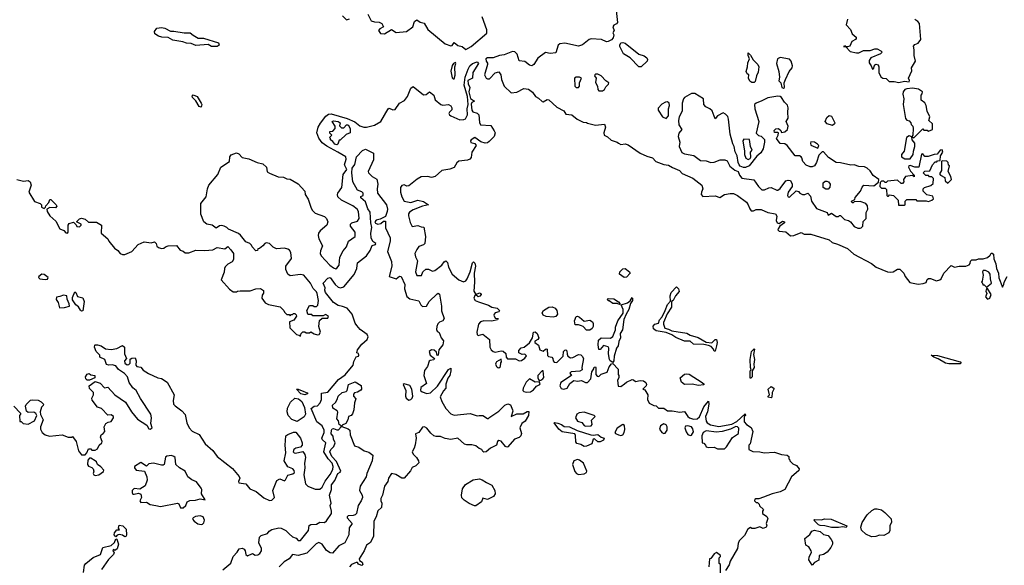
# Model space of a CAD drawing. Extents: x 2293830 to 2387798, y 66850 to 233222.
# Tile 41 of 192: x 2326672 to 2335311, y 150449 to 155239. Entities that reach past the tile are written whole.
import ezdxf

# ---------------------------------------------------------------- set-up
doc = ezdxf.new("R2010")
doc.units = 0

msp = doc.modelspace()

# ---------------------------------------------------------------- linework, layer by layer
at = {"layer": '0CON05XD'}
for points in [[(2331903.4, 155345), (2331915.7, 155215), (2331907.9, 155202.1), (2331885, 155191.4), (2331875.7, 155175), (2331886.7, 155145), (2331877.5, 155125), (2331886.2, 155106.2), (2331880.5, 155079.5), (2331865, 155061.2), (2331835, 155046.2), (2331820, 155045), (2331775.9, 155065.9), (2331685, 155070.8), (2331668.8, 155065), (2331611.2, 155018.8), (2331575, 155006.9), (2331455, 155032.9), (2331411.7, 155028.3), (2331395.8, 155014.2), (2331375, 154947.5), (2331325, 154941.4), (2331285, 154951.2), (2331219.4, 154900.6), (2331183.8, 154845), (2331166.1, 154833.9), (2331145, 154839.2), (2331105, 154872.9), (2331055, 154878.8), (2331035.8, 154935), (2331015, 154957.5), (2330995, 154960), (2330921.7, 154931.7), (2330882.5, 154925), (2330825, 154903.3), (2330777.5, 154905), (2330762.9, 154895), (2330764, 154875), (2330777.5, 154857.5), (2330777, 154847), (2330750, 154755), (2330765, 154726.7), (2330775, 154720), (2330795, 154720), (2330845, 154773.8), (2330875, 154780), (2330894, 154755), (2330900, 154715), (2330923.8, 154655), (2330985, 154597.5), (2331035, 154603.3), (2331096, 154634), (2331135, 154629.2), (2331171.7, 154601.7), (2331197.5, 154565), (2331225, 154550), (2331255, 154520), (2331265, 154517.5), (2331300.7, 154539.3), (2331315, 154536.2), (2331385, 154472.5), (2331445, 154440), (2331465, 154410), (2331515, 154404.2), (2331562.5, 154365), (2331615, 154340), (2331645, 154337.5), (2331655, 154330), (2331725, 154313.8), (2331803.3, 154323.3), (2331813.3, 154295), (2331797.5, 154245), (2331800, 154225), (2331830.5, 154210.5), (2331862.1, 154182.1), (2331913.3, 154165), (2331925, 154154.3)], [(2329503.6, 155273.6), (2329538.3, 155238.3), (2329565, 155247.5)], [(2329726.6, 155286.6), (2329755, 155230), (2329785, 155220), (2329826.4, 155216.4), (2329850, 155205), (2329862.5, 155175), (2329831.2, 155158.8), (2329821.2, 155145), (2329838.3, 155118.3), (2329873.9, 155116.1), (2329935, 155152.5), (2329975, 155127.5), (2330065, 155134), (2330122.7, 155177.3), (2330136.4, 155223.6), (2330155, 155236.7), (2330185, 155218), (2330219.3, 155209.3), (2330252.2, 155152.2), (2330405, 155026.7), (2330455, 155008.8), (2330466.4, 155013.6), (2330485, 155037.5), (2330515, 155012.5), (2330555, 155003.3), (2330585, 154977.5), (2330632.5, 155005), (2330769.3, 155120.8), (2330770.6, 155150.6), (2330728.9, 155265)], [(2328405, 155004), (2328355.9, 155004.1), (2328325, 155020), (2328217, 155013), (2328175, 155030.6), (2328135, 155032.9), (2328104.4, 155044.4), (2328015, 155059.2), (2327975, 155082.9), (2327920, 155085), (2327888.8, 155095), (2327856.2, 155115), (2327853.1, 155135), (2327875, 155165.8), (2327915, 155170.8), (2327945, 155165.6), (2327995, 155137.5), (2328025, 155139.2), (2328115, 155122.5), (2328166.7, 155125), (2328192.7, 155102.7), (2328237.5, 155077.5), (2328285, 155077.5), (2328416.7, 155035), (2328422.5, 155015), (2328405, 155004)], [(2333936.7, 155245), (2333922.5, 155195), (2333963, 155153), (2333977.5, 155115), (2334010, 155085), (2334012.5, 155075), (2334006.1, 155063.9), (2333973.2, 155046.8), (2333955, 155007.5), (2333935, 155000), (2333920, 155000), (2333920, 155005), (2333915, 155010), (2333900, 155005), (2333920, 155000), (2333959.3, 154959.3), (2334015, 154947.5), (2334035, 154947.5), (2334075, 154970), (2334135, 154970), (2334175, 154982.5), (2334195, 154982.5), (2334227, 154967), (2334240, 154955), (2334225, 154940), (2334140, 154905), (2334125, 154880), (2334125, 154860), (2334142.5, 154835), (2334153.3, 154805), (2334165, 154810), (2334168.3, 154831.7), (2334177, 154843), (2334185, 154847.5), (2334203, 154843), (2334210, 154825), (2334208.8, 154775), (2334226.4, 154736.4), (2334245, 154726.7), (2334275, 154722.5), (2334300, 154695), (2334345, 154697.5), (2334385, 154686.2), (2334435, 154700), (2334475, 154693.3)], [(2334475, 154693.3), (2334480, 154705), (2334470, 154725), (2334499.3, 154790.7), (2334496.7, 154815), (2334532.5, 154875), (2334520, 154925), (2334520, 154975), (2334513, 155007), (2334525, 155022.5), (2334556.4, 155033.6), (2334580, 155065), (2334567.5, 155205), (2334553, 155223), (2334525, 155240)], [(2332125, 154824.6), (2332105, 154826.2), (2332027.5, 154905), (2331969.9, 154939.9), (2331938.5, 155005), (2331936.7, 155015), (2331945.5, 155034.5), (2331965, 155040), (2331985, 155034.4), (2332105, 154935.6), (2332151.8, 154921.8), (2332174, 154904), (2332180.7, 154890.7), (2332177.9, 154875), (2332125, 154824.6)], [(2333115, 154686.7), (2333095, 154688), (2333079.7, 154699.7), (2333068, 154725), (2333068.8, 154755), (2333055, 154764.2), (2333045.5, 154785), (2333058.9, 154825), (2333060.7, 154859.3), (2333074.1, 154894.1), (2333063.3, 154925), (2333065, 154946.7), (2333085, 154927.5), (2333107.3, 154887.3), (2333148.9, 154845), (2333157.8, 154825), (2333151.9, 154778.1), (2333136, 154745), (2333125, 154697.5), (2333115, 154686.7)], [(2328360, 153435), (2328315, 153442.5), (2328287.5, 153465), (2328261.7, 153531.7), (2328262, 153625), (2328308, 153685), (2328320, 153755), (2328331.2, 153785), (2328410.7, 153879.3), (2328436.4, 153943.6), (2328513.3, 153995), (2328516.7, 154035), (2328526.1, 154053.9), (2328575, 154070), (2328595, 154060), (2328625, 154028), (2328683.6, 154016.4), (2328755, 153986.2), (2328804.2, 153974.2), (2328836.2, 153945), (2328843.3, 153903.3), (2328863, 153893), (2328938.3, 153858.3), (2328985, 153857.5), (2329015, 153843.3), (2329045, 153838.8), (2329115, 153798.8), (2329174, 153735), (2329176.2, 153705), (2329202.7, 153662.7), (2329228.8, 153585), (2329241.2, 153565), (2329265, 153540), (2329345, 153510), (2329363.6, 153493.6), (2329376.7, 153465), (2329365.8, 153434.2), (2329306.7, 153385), (2329294, 153365), (2329290, 153345), (2329295.9, 153315.9), (2329328, 153255), (2329310.4, 153209.6), (2329307.5, 153185), (2329317.3, 153167.3), (2329393.1, 153085), (2329425, 153059.4), (2329446.8, 153053.2), (2329455, 153056.2), (2329474.4, 153085), (2329482, 153155), (2329509.5, 153210.5), (2329538.8, 153245), (2329556.4, 153293.6), (2329616.2, 153335), (2329616.2, 153375), (2329573.3, 153425), (2329573.3, 153445), (2329585, 153456.7), (2329635, 153471.2), (2329650, 153495), (2329644, 153555), (2329633.8, 153575), (2329596, 153605), (2329495, 153655.6), (2329463.1, 153685), (2329459.2, 153705), (2329463.2, 153716.8), (2329497.1, 153765), (2329510.7, 153879.3), (2329540.9, 153925), (2329520.6, 153965), (2329536.7, 154015), (2329534.2, 154035), (2329462.7, 154077.3), (2329367.7, 154127.7), (2329327.1, 154157.1), (2329297.8, 154197.8), (2329279.1, 154245), (2329290, 154295), (2329309.8, 154330.2), (2329358, 154392), (2329380.6, 154409.4), (2329405, 154412.5), (2329545, 154370.9), (2329613.2, 154343.2), (2329656.4, 154306.4), (2329690, 154295), (2329715.8, 154294.2), (2329785, 154314), (2329840, 154345), (2329905, 154456.7), (2329915, 154463.3), (2329945, 154447.1), (2329965, 154449.4), (2330002.8, 154507.2), (2330049.1, 154530.9), (2330075, 154564), (2330105, 154638.8), (2330125, 154651.2), (2330215, 154579.5), (2330238.2, 154581.8), (2330267.5, 154605), (2330305, 154577.5), (2330317.5, 154535), (2330365.8, 154495.8), (2330385, 154488.8), (2330435, 154493.3), (2330455, 154483.3), (2330463.8, 154465), (2330462.3, 154447.7), (2330442.2, 154427.8), (2330438.5, 154415), (2330442.8, 154402.8), (2330454.7, 154394.7), (2330535, 154359.4), (2330568.6, 154361.4), (2330582, 154368), (2330601.4, 154405), (2330599.4, 154455), (2330606, 154495), (2330600.6, 154565), (2330571.5, 154665), (2330581.4, 154735), (2330605.6, 154804.4), (2330622.5, 154835), (2330645, 154855.6), (2330685, 154870), (2330696.5, 154855), (2330646.9, 154775), (2330646, 154725), (2330603.3, 154705), (2330607.8, 154675), (2330621.1, 154645), (2330612.2, 154605), (2330626.5, 154546.5), (2330663.3, 154525), (2330639.1, 154510.9), (2330631.7, 154498.3), (2330637.7, 154445), (2330648.8, 154428.8), (2330687.2, 154417.2), (2330700.4, 154405), (2330705.6, 154335.6), (2330715, 154316.2), (2330805, 154310), (2330833.9, 154263.9), (2330842.5, 154245), (2330833.9, 154215), (2330791.6, 154168.4), (2330775, 154158), (2330755, 154155.8), (2330716.9, 154166.9), (2330665, 154204), (2330633.5, 154185), (2330627.8, 154175), (2330631.2, 154161.2), (2330665, 154153.3), (2330676.7, 154135), (2330637.5, 154075), (2330631.7, 154028.3), (2330620, 154015), (2330600, 154005), (2330524.1, 153995.9), (2330506.4, 153983.6), (2330485, 153942.5), (2330445, 153927.5), (2330375, 153913.8), (2330317.7, 153862.3), (2330285, 153852.9), (2330251.9, 153861.9), (2330195, 153859.5), (2330160.2, 153839.8), (2330085, 153779.2), (2330068.8, 153778.8), (2330045, 153790.6), (2330025.8, 153784.2), (2330014.2, 153765), (2330014.2, 153725), (2330024.5, 153685), (2330045, 153645.8), (2330105, 153634.4), (2330165, 153653.8), (2330215, 153643.3), (2330260, 153615), (2330205, 153601.2), (2330125, 153570.6), (2330091.7, 153548.3), (2330083.1, 153535), (2330082.5, 153517.5), (2330098.3, 153458.3), (2330115, 153422.5), (2330165, 153433.3), (2330195, 153420), (2330218.3, 153418.3), (2330232.5, 153335), (2330227.5, 153275), (2330215, 153262.5), (2330175, 153246.7), (2330155, 153222.5), (2330140, 153185), (2330146.1, 153156.1), (2330163, 153123), (2330144.2, 153025), (2330155, 152992.5), (2330198, 152992), (2330210, 153025), (2330235, 153049.2), (2330258.3, 153048.3), (2330295, 153030), (2330315, 153037.5), (2330375.4, 153084.6), (2330395, 153113.8), (2330410.7, 153120.7), (2330425, 153107.5), (2330433.3, 153065), (2330467.1, 153005), (2330523.8, 152955), (2330565, 152937.5), (2330585, 152947.1), (2330597.3, 152962.7), (2330623.4, 153026.6), (2330644.3, 153105), (2330655, 153112.5), (2330665, 153102.5), (2330670, 153075), (2330660, 153015), (2330663.5, 152935), (2330657.1, 152855), (2330675, 152826.7), (2330705, 152840.8), (2330716.7, 152835), (2330720, 152825), (2330708.8, 152811.2), (2330695, 152806.2), (2330675, 152823.3), (2330665, 152816.7), (2330657.8, 152795), (2330667.1, 152775), (2330697.7, 152762.3), (2330785, 152731.9), (2330815, 152715.6), (2330862.5, 152705), (2330882.5, 152685), (2330876.1, 152673.9), (2330845, 152666.2), (2330834, 152655), (2330832.5, 152645), (2330845, 152620), (2330870, 152615), (2330865, 152603.8), (2330813.6, 152593.6), (2330745, 152593.8), (2330715, 152586.2), (2330698.8, 152565), (2330684, 152495), (2330686.7, 152475), (2330695, 152466.7), (2330735, 152477.5), (2330795, 152432.5), (2330796.2, 152365), (2330809.5, 152339.5), (2330825, 152326.7), (2330845, 152320), (2330895, 152332.5), (2330915, 152327.5), (2330938.3, 152308.3), (2330940, 152275), (2330953, 152263), (2331021.7, 152261.7), (2331053.6, 152243.6), (2331075, 152246.7), (2331105, 152266), (2331118.3, 152288.3), (2331105, 152301.2), (2331080.7, 152300.7), (2331050, 152315), (2331050, 152335), (2331071.7, 152358.3), (2331097, 152363), (2331145, 152402.5), (2331171.2, 152445), (2331180, 152495), (2331195, 152500), (2331212.5, 152485), (2331227.5, 152445), (2331218.8, 152431.2), (2331192.7, 152417.3), (2331191.2, 152405), (2331222.5, 152382.5), (2331235, 152340), (2331265, 152330), (2331285, 152347.5), (2331295, 152350), (2331300, 152345), (2331301.7, 152291.7), (2331312.5, 152282.5), (2331340, 152275), (2331350, 152265), (2331353, 152243), (2331361.7, 152231.7), (2331385, 152230), (2331440, 152285), (2331443.8, 152325), (2331455, 152337.5), (2331465, 152340), (2331472.5, 152332.5), (2331476.1, 152303.9), (2331480, 152285), (2331505, 152270.8), (2331526.6, 152273.4), (2331575, 152300), (2331595, 152297.5), (2331606.4, 152286.4), (2331617.5, 152265), (2331603.8, 152185), (2331607.5, 152165), (2331586.4, 152153.6), (2331511.7, 152148.3), (2331500, 152135), (2331512.5, 152115), (2331420, 152055), (2331410, 152025), (2331421.7, 152001.7), (2331445.3, 151995.3), (2331475, 152004.1), (2331497.5, 152045), (2331535, 152072), (2331565, 152066.7), (2331600.7, 152070.7), (2331635, 152052.5), (2331655, 152053.3), (2331682.5, 152085), (2331692, 152148), (2331710, 152175), (2331711.7, 152188.3), (2331725, 152190), (2331727.5, 152185), (2331726.7, 152125), (2331739.3, 152109.3), (2331753, 152107), (2331775, 152127.5), (2331826.7, 152145), (2331845, 152192.5), (2331865, 152217.5), (2331875, 152220), (2331921.7, 152171.7), (2331922.5, 152125), (2331930, 152115), (2331930, 152095), (2331917.5, 152075), (2331921.7, 152021.7), (2331945, 152020), (2331979.3, 152040.7), (2331995, 152057.5), (2332045, 152080), (2332058.3, 152078.3), (2332075, 152062.5), (2332115, 152072.5), (2332145, 152067.5), (2332165, 152052.5), (2332172.5, 152035), (2332170, 152025), (2332140, 151995), (2332158.3, 151988.3), (2332182.5, 151945), (2332180, 151905), (2332195, 151872.5), (2332235, 151852.5), (2332255, 151850), (2332278.3, 151828.3), (2332325, 151827.5), (2332355, 151804), (2332395.9, 151805.9), (2332465, 151792.5), (2332505, 151800), (2332533.3, 151755), (2332547.5, 151745), (2332585, 151732), (2332615, 151733.8), (2332637.5, 151752.5), (2332675, 151840), (2332715, 151890), (2332717.5, 151865), (2332706.2, 151795), (2332688.8, 151755), (2332693.8, 151715), (2332705, 151700), (2332732.3, 151682.3), (2332805, 151668.8), (2332921.7, 151688.3), (2332965, 151712.5), (2333038.3, 151778.3), (2333040, 151765), (2333030, 151755), (2333028.3, 151708.3), (2333050, 151685), (2333089.3, 151659.3), (2333103.3, 151625), (2333080, 151515), (2333070, 151505), (2333070, 151465), (2333105, 151447.5), (2333165, 151446.2), (2333205, 151437.5), (2333295, 151442.5), (2333355, 151422.5), (2333407, 151417), (2333420, 151405), (2333420, 151385), (2333430, 151375), (2333430, 151365), (2333455, 151340), (2333486.4, 151326.4), (2333510, 151295), (2333508.3, 151281.7), (2333442.5, 151225), (2333385, 151113.3), (2333345, 151093.3), (2333274.2, 151075.8), (2333197.5, 151047.5), (2333156.4, 151033.6), (2333128.3, 151031.7), (2333121.7, 151028.3), (2333120, 151015), (2333135, 151000), (2333145, 151000), (2333160, 150985), (2333161.7, 150971.7), (2333198.3, 150938.3), (2333190, 150925), (2333190, 150905), (2333226.4, 150876.4), (2333235, 150860), (2333222.5, 150815), (2333226.7, 150795), (2333222.5, 150785), (2333195, 150772.5), (2333165, 150787.5), (2333123, 150773), (2333095, 150772.5), (2333085, 150780), (2333060, 150765), (2333030.7, 150709.3), (2332985, 150662.5), (2332975, 150640), (2332970, 150595), (2332906.7, 150485), (2332896.1, 150453.9), (2332865.8, 150404.2)], [(2330475, 154718.8), (2330485, 154721.2), (2330493, 154753), (2330488.8, 154825), (2330500, 154855), (2330495, 154862.5), (2330477.5, 154855), (2330465, 154837.5), (2330453.4, 154786.6), (2330465, 154727.5), (2330475, 154718.8)], [(2333375, 154637.5), (2333382.5, 154645), (2333380, 154685), (2333390, 154715), (2333423.3, 154785), (2333450, 154815), (2333453, 154833), (2333440, 154875), (2333425, 154892.5), (2333345, 154907.5), (2333322.5, 154895), (2333313.3, 154855), (2333332.5, 154785), (2333337.5, 154735), (2333333, 154703), (2333350, 154685), (2333360, 154645), (2333375, 154637.5)], [(2331785, 154613.3), (2331802.5, 154625), (2331815, 154650), (2331838.3, 154671.7), (2331840, 154685), (2331815, 154702.5), (2331775, 154746.7), (2331745, 154760), (2331725, 154760), (2331717.5, 154755), (2331716.7, 154745), (2331730, 154725), (2331723, 154687), (2331742.5, 154655), (2331743.3, 154625), (2331754, 154614), (2331785, 154613.3)], [(2331575, 154642.5), (2331582.5, 154655), (2331582.5, 154685), (2331600, 154725), (2331585, 154733.3), (2331555, 154733.3), (2331540, 154725), (2331543.3, 154655), (2331555, 154643.3), (2331575, 154642.5)], [(2328265, 154470), (2328247, 154477), (2328216.4, 154526.4), (2328186.7, 154555), (2328183.6, 154566.4), (2328195, 154580), (2328227.5, 154565), (2328265, 154507.5), (2328270, 154495), (2328265, 154470)], [(2334045, 153407.5), (2334055, 153412.5), (2334070, 153425), (2334071.7, 153468.3), (2334100, 153495), (2334100, 153545), (2334112.5, 153575), (2334110, 153605), (2334095, 153626.7), (2334045, 153642.5), (2333995, 153640), (2333985, 153630), (2333975, 153630), (2333970, 153645), (2333998.3, 153661.7), (2334001.7, 153678.3), (2334050, 153735), (2334065, 153770), (2334080, 153785), (2334165, 153780), (2334208.3, 153811.7), (2334210, 153835), (2334160.7, 153870.7), (2334135, 153912.5), (2334107.5, 153935), (2334085, 153946.2), (2334035, 153951.2), (2333995, 153965.7), (2333965, 153962), (2333875, 153983.8), (2333835, 153984), (2333768.3, 154028.3), (2333725, 154080), (2333711.7, 154078.3), (2333685, 154050), (2333663.3, 153985), (2333645, 153956.7), (2333625, 153946.7), (2333606.4, 153946.4), (2333571.7, 153961.7), (2333543.9, 153993.9), (2333535.9, 154025.9), (2333527.5, 154035), (2333515, 154043.3), (2333475, 154042.5), (2333405.8, 154135.8), (2333385, 154148.5), (2333345, 154152.5), (2333312.5, 154195), (2333327.5, 154225), (2333330, 154245), (2333325, 154250), (2333295, 154250), (2333293, 154267), (2333305, 154280), (2333330, 154285), (2333350, 154265), (2333355, 154250), (2333385, 154253.8), (2333410, 154275), (2333416, 154305), (2333397.5, 154345), (2333413.8, 154375), (2333411.7, 154428.3), (2333414.2, 154465), (2333407.9, 154487.9), (2333382.5, 154515), (2333357.5, 154555), (2333344.1, 154564.1), (2333325, 154567.1), (2333235, 154554), (2333184.2, 154525.8), (2333133, 154507), (2333120, 154495), (2333122, 154455), (2333156.2, 154345), (2333133, 154243), (2333153, 154223), (2333177, 154217), (2333193, 154203), (2333207, 154187), (2333206.7, 154165), (2333196, 154105), (2333175, 154068.8), (2333140.3, 154039.7), (2333073.9, 153956.1), (2333039.3, 153940.7), (2333021.7, 153941.7), (2332994.1, 153954.1), (2332983.3, 153965), (2332976.7, 153985), (2332966.4, 154043.6), (2332949.5, 154079.5), (2332941.2, 154125), (2332928.6, 154148.6), (2332904.4, 154234.4), (2332892.2, 154365), (2332885, 154388.8), (2332865, 154410), (2332845, 154420), (2332793.9, 154396.1), (2332775, 154370), (2332747.9, 154437.9), (2332726.7, 154456.7), (2332691.2, 154475), (2332674, 154495), (2332672.5, 154545), (2332595, 154592.5), (2332565, 154592.5), (2332505, 154557.1), (2332495.7, 154545), (2332485.5, 154505), (2332484.2, 154435), (2332456.9, 154385), (2332451.4, 154355), (2332456.2, 154315), (2332482.5, 154275), (2332456.4, 154243.6), (2332450, 154215), (2332464.2, 154165), (2332459.2, 154125), (2332483, 154073), (2332505, 154060), (2332585.6, 154045.6), (2332645, 154003.3), (2332695, 153999.2), (2332735, 153986), (2332765, 153988), (2332818.3, 154008.3), (2332857.7, 154007.7), (2332880.7, 154000.7), (2332902.7, 153952.7), (2332947.9, 153917.9), (2332975.9, 153905.9), (2332988, 153875), (2333008.3, 153848.3), (2333112.7, 153832.7), (2333155, 153773.3), (2333185, 153744.4), (2333205.8, 153744.2), (2333245, 153763.8), (2333265, 153766.7), (2333315, 153742.5), (2333325, 153742.9), (2333345, 153757.5), (2333395, 153823.8), (2333415, 153830), (2333435, 153827.5), (2333451.2, 153795), (2333451.2, 153775), (2333416, 153726), (2333408.8, 153695), (2333413.6, 153683.6), (2333425, 153681.2), (2333485, 153736.7), (2333505, 153730), (2333517.5, 153715), (2333540, 153705), (2333560, 153705), (2333587, 153717), (2333610.7, 153690.7), (2333620, 153645), (2333662.5, 153582.5), (2333756.2, 153546.2), (2333765, 153523.3), (2333795, 153540), (2333835, 153510), (2333855, 153510), (2333865, 153520), (2333875, 153520), (2333910, 153485), (2333945, 153476.7), (2333962.5, 153465), (2333995, 153423.8), (2334025, 153410), (2334045, 153407.5)], [(2334485, 154017.5), (2334512, 154055), (2334513.8, 154085), (2334526.4, 154126.4), (2334526.4, 154156.4), (2334502.5, 154185), (2334500, 154210), (2334518.3, 154201.7), (2334595, 154280), (2334605, 154270), (2334635, 154270), (2334645, 154260), (2334680, 154275), (2334680, 154325), (2334650, 154355), (2334657.5, 154385), (2334633.3, 154435), (2334626.4, 154486.4), (2334615, 154510), (2334583, 154533), (2334582.5, 154575), (2334591.7, 154588.3), (2334592.5, 154605), (2334558.5, 154628.5), (2334505, 154638.5), (2334455, 154633.1), (2334437.1, 154625), (2334423.1, 154606.9), (2334420, 154585), (2334430.8, 154545), (2334424.2, 154495), (2334443, 154373), (2334455, 154357.5), (2334475, 154350), (2334490, 154335), (2334495, 154320), (2334510, 154305), (2334512.5, 154285), (2334510, 154225), (2334500, 154210), (2334475, 154220), (2334454.1, 154205.9), (2334432.5, 154085), (2334410, 154055), (2334410, 154035), (2334438.3, 154018.3), (2334485, 154017.5)], [(2332345, 154371.2), (2332364, 154395), (2332363.8, 154455), (2332374, 154485), (2332369.2, 154505), (2332355, 154518), (2332337.5, 154515), (2332305, 154496.2), (2332273, 154463), (2332273.3, 154445), (2332313.3, 154385), (2332345, 154371.2)], [(2333805, 154310), (2333756.7, 154325), (2333739.2, 154345), (2333755, 154381.2), (2333775, 154397.5), (2333795, 154392.5), (2333822.9, 154335), (2333821.4, 154325), (2333805, 154310)], [(2329455, 154140), (2329437.5, 154145), (2329420, 154170), (2329400, 154185), (2329400, 154195), (2329390, 154205), (2329410, 154225), (2329391.7, 154241.7), (2329391.7, 154258.3), (2329418.3, 154261.7), (2329440, 154285), (2329440, 154305), (2329412.5, 154345), (2329425, 154350), (2329467.5, 154345), (2329482.5, 154335), (2329478.3, 154308.3), (2329495, 154290), (2329515, 154290), (2329540, 154315), (2329554.2, 154315.8), (2329572.5, 154285), (2329570, 154245), (2329537.7, 154232.3), (2329485, 154180), (2329475, 154180), (2329462.5, 154145), (2329455, 154140)], [(2331925, 154154.3), (2331945, 154143.8), (2331985, 154148.6), (2332011.7, 154141.7), (2332117.3, 154067.3), (2332175, 154040), (2332225, 154026.7), (2332253.8, 153993.8), (2332325, 153967.5), (2332365, 153963.3), (2332400.3, 153940.3), (2332460, 153915), (2332485, 153887.5), (2332578.3, 153848.3), (2332656.2, 153785), (2332666.7, 153755), (2332653.8, 153725), (2332652.5, 153705), (2332665, 153686.7), (2332775, 153691.2), (2332815, 153677.5), (2332856.1, 153703.9), (2332906.1, 153713.9), (2332935, 153712.5), (2332971.2, 153695), (2333047.7, 153637.7), (2333063.9, 153613.9), (2333077.3, 153577.3), (2333091.4, 153561.4), (2333109.7, 153560.3), (2333135, 153574), (2333176.4, 153573.6), (2333237.6, 153547.6), (2333302.5, 153535), (2333314.3, 153514.3), (2333310, 153475), (2333317, 153457), (2333335, 153451.2), (2333365, 153471.2), (2333383.3, 153465), (2333383.8, 153455), (2333342.7, 153427.3), (2333325.7, 153404.3), (2333324.4, 153395), (2333335, 153381.5), (2333395, 153375.4), (2333435, 153342.2), (2333465, 153343.6), (2333529.7, 153369.7), (2333555, 153357.1), (2333615, 153357.5), (2333775.5, 153305.5), (2333801.9, 153281.9), (2333848.3, 153268.3), (2333935, 153230), (2333991.2, 153181.2), (2334145, 153100), (2334187.5, 153065), (2334285, 153026.7), (2334315, 153023.3), (2334335, 153026.7), (2334375, 153047.5), (2334395, 153047.5), (2334430, 153015), (2334440, 152985), (2334481.7, 152931.7), (2334555, 152915.8), (2334598.3, 152921.7), (2334627, 152933), (2334633, 152957), (2334645, 152967.5), (2334665, 152966.7), (2334715, 152946.7), (2334746.1, 152953.9), (2334757.5, 152965), (2334780, 153015), (2334845, 153080), (2334875, 153067.5), (2334913.8, 153076.2), (2334973.8, 153076.2), (2335003, 153087), (2335011.7, 153098.3), (2335015, 153120), (2335025, 153130), (2335065, 153130), (2335085, 153140), (2335125, 153140), (2335165, 153150), (2335188.3, 153171.7), (2335195, 153190), (2335205, 153190), (2335215, 153180), (2335218.3, 153138.3), (2335237.5, 153095), (2335242.5, 153055), (2335260, 153015), (2335263.9, 152973.9), (2335295, 152890), (2335307, 152913), (2335310, 152935), (2335337, 152983)], [(2333065, 154011.4), (2333080.6, 154019.4), (2333087.8, 154032.2), (2333084, 154075), (2333100, 154095), (2333082.9, 154125), (2333075, 154187.5), (2333025, 154190.6), (2333016.7, 154175), (2333032.2, 154085), (2333031.5, 154055), (2333043.1, 154023.1), (2333065, 154011.4)], [(2333675, 154110), (2333682.5, 154135), (2333672.5, 154145), (2333645, 154163.3), (2333614.1, 154165.9), (2333610, 154155), (2333615, 154137.5), (2333675, 154110)], [(2326620, 151845), (2326680, 151785), (2326680, 151775), (2326670, 151765), (2326671.7, 151711.7), (2326685, 151710), (2326703, 151693), (2326745, 151687.5), (2326801.7, 151718.3), (2326822.5, 151765), (2326813, 151783), (2326795, 151792.5), (2326745, 151790), (2326731.7, 151801.7), (2326722.5, 151845), (2326728.3, 151861.7), (2326765, 151897.5), (2326785, 151902.5), (2326835, 151897.5), (2326860, 151885), (2326880, 151865), (2326878.3, 151851.7), (2326863, 151837), (2326852.5, 151795), (2326853, 151773), (2326877.5, 151725), (2326853.3, 151665), (2326853.3, 151645), (2326867.5, 151615), (2326894.1, 151594.1), (2326933.9, 151583.9), (2327045, 151593.3), (2327097, 151573), (2327125, 151572.5), (2327135, 151580), (2327166.7, 151536.7), (2327187.5, 151455), (2327215, 151420), (2327245, 151420), (2327260, 151435), (2327275, 151470), (2327295, 151470), (2327305, 151460), (2327335, 151460), (2327355, 151470), (2327367.5, 151505), (2327391.2, 151525), (2327393.8, 151535), (2327380, 151575), (2327386.2, 151593.8), (2327405, 151606.2), (2327418, 151625), (2327412.5, 151665), (2327427.5, 151695), (2327446.7, 151706.7), (2327475, 151711.9), (2327495.7, 151745), (2327494.3, 151755), (2327475, 151771.1), (2327445, 151767.5), (2327390, 151825), (2327355, 151836.7), (2327308.3, 151898.3), (2327305.8, 151915), (2327318.5, 151945), (2327319.7, 151965), (2327285, 152002.5), (2327282, 152025), (2327335, 152061.2), (2327377.3, 152047.3), (2327415, 152007.5), (2327445, 152013.3), (2327505, 151945.6), (2327600.9, 151880.9), (2327652.5, 151795), (2327705, 151731.2), (2327788, 151678), (2327805, 151647.5), (2327816.1, 151643.9), (2327833.3, 151655), (2327823.3, 151695), (2327828.8, 151745), (2327822.5, 151775), (2327732.4, 151912.4), (2327693.6, 151983.6), (2327665, 152007.5), (2327632.5, 152055), (2327617.5, 152105), (2327591.7, 152131.7), (2327538.8, 152168.8), (2327515, 152200), (2327481.7, 152208.3), (2327455, 152206), (2327432.5, 152212.5), (2327419.4, 152255), (2327376.2, 152275), (2327374, 152295), (2327344, 152325), (2327329.2, 152365), (2327329.5, 152380.5), (2327335, 152385.8), (2327355.6, 152384.4), (2327385.2, 152375.2), (2327425, 152350), (2327475, 152342.5), (2327525, 152353.3), (2327575, 152380), (2327592.5, 152365), (2327591.2, 152305), (2327610, 152265), (2327590, 152245), (2327595, 152222.5), (2327615, 152210), (2327628.3, 152211.7), (2327640, 152225), (2327641.7, 152258.3), (2327655, 152267.5), (2327685, 152270), (2327692.5, 152245), (2327690, 152205), (2327700, 152195), (2327735, 152187.5), (2327755, 152162.5), (2327802.3, 152132.3), (2327884.2, 152094.2), (2327915, 152087.5), (2327966.3, 152056.3), (2328027.1, 151945), (2328018, 151895), (2328022.5, 151865), (2328035, 151848.8), (2328095.5, 151805.5), (2328122.1, 151772.1), (2328138.7, 151698.7), (2328159.2, 151655), (2328185.9, 151625.9), (2328246.4, 151596.4), (2328300, 151515), (2328367.6, 151457.6), (2328382, 151435), (2328405, 151404), (2328539.8, 151299.8), (2328598.6, 151228.6), (2328603.3, 151215), (2328590.6, 151185), (2328593.8, 151173.8), (2328655, 151164), (2328689.7, 151119.7), (2328747.3, 151097.3), (2328815, 151042.5), (2328865, 151017.5), (2328885, 151020), (2328906.4, 151043.6), (2328892.5, 151105), (2328926.7, 151193.3), (2328955, 151208.1), (2328995, 151191.8), (2329005, 151200), (2329025, 151240.8), (2329069.2, 151250.8), (2329082.2, 151265), (2329080.4, 151280.4), (2329067.8, 151295), (2329023.2, 151313.3), (2328992.5, 151365), (2329006, 151435), (2329002, 151505), (2329007.5, 151585), (2329023, 151597), (2329075, 151617.5), (2329095, 151617.5), (2329135.8, 151565), (2329150, 151525), (2329148.8, 151505), (2329135, 151486.7), (2329095, 151478), (2329078, 151465), (2329072.5, 151445), (2329081.2, 151435), (2329092.8, 151432.8), (2329155, 151447.5), (2329175, 151422.5), (2329179.2, 151395), (2329169.2, 151345), (2329173.8, 151305), (2329164.2, 151244.2), (2329180, 151165), (2329200, 151145), (2329265, 151118.1), (2329305, 151118.1), (2329324.4, 151135), (2329351.6, 151188.4), (2329395, 151247.5), (2329418.8, 151291.2), (2329422, 151315), (2329412.9, 151345), (2329377, 151385), (2329340.3, 151445), (2329357.1, 151525), (2329329.2, 151549.2), (2329322.5, 151565), (2329344.4, 151615), (2329344.5, 151635), (2329325, 151672.9), (2329279.1, 151709.1), (2329230, 151825), (2329255, 151846.2), (2329285, 151850), (2329309.2, 151875), (2329319.1, 151905), (2329320, 151960), (2329375, 151967.8), (2329470.4, 152079.6), (2329528.7, 152121.3), (2329597.7, 152205), (2329605, 152237.5), (2329625, 152278.8), (2329645, 152284.5), (2329648.7, 152295), (2329645, 152309.4), (2329628.8, 152315), (2329635, 152340), (2329675, 152391.1), (2329719.4, 152430.6), (2329730, 152455), (2329721.2, 152475), (2329660.3, 152520.3), (2329630, 152555), (2329616.7, 152575), (2329588.8, 152655), (2329544, 152705), (2329505, 152722.3), (2329465, 152729.4), (2329425.2, 152755.2), (2329355, 152843.5), (2329349.7, 152865), (2329352.8, 152885), (2329334.7, 152925), (2329375, 152971.2), (2329395, 152976), (2329439.5, 152915), (2329465, 152890.6), (2329486.4, 152883.6), (2329515, 152894.3), (2329606.6, 153003.4), (2329630, 153055), (2329637.1, 153105), (2329714.4, 153165), (2329747.2, 153212.8), (2329764, 153256), (2329793.3, 153265), (2329795.6, 153275), (2329770.4, 153290.4), (2329757.1, 153325), (2329752.9, 153365), (2329762.9, 153415), (2329752.9, 153455), (2329748.3, 153548.3), (2329725, 153577.5), (2329705, 153640), (2329664, 153675), (2329665, 153687.5), (2329686.7, 153695), (2329685, 153716.7), (2329675, 153729.2), (2329635, 153743.8), (2329595, 153816.7), (2329587.1, 153895), (2329590, 153935), (2329611.5, 153968.5), (2329627.5, 154035), (2329679.7, 154090.3), (2329705, 154101.2), (2329776.1, 154066.1), (2329775, 154010), (2329730, 153905), (2329733.6, 153893.6), (2329765, 153862.5), (2329805, 153840), (2329813.8, 153795), (2329807, 153753), (2329811.9, 153715), (2329890, 153615), (2329900, 153575), (2329895.6, 153555), (2329880, 153510), (2329833.2, 153486.8), (2329799.8, 153480.2), (2329788.6, 153465), (2329793.4, 153453.4), (2329815, 153443.5), (2329840.2, 153449.8), (2329865, 153470), (2329880, 153470), (2329882, 153412), (2329922.7, 153325), (2329922.5, 153295), (2329899.6, 153205), (2329932.7, 153115), (2329938, 153075), (2329913.3, 152985), (2329975, 152962.5), (2330003.3, 152986.7), (2330020, 152985), (2330051.4, 152915), (2330049.4, 152875), (2330069.6, 152809.6), (2330095, 152789.2), (2330175, 152770), (2330190, 152735), (2330205, 152720), (2330240, 152725), (2330263.6, 152766.4), (2330335, 152832.5), (2330345, 152837.5), (2330355, 152830), (2330373.8, 152725), (2330372.3, 152682.3), (2330397.5, 152615), (2330383.3, 152595), (2330355, 152583.1), (2330341.6, 152568.4), (2330330.8, 152545), (2330330, 152520), (2330335.6, 152505.6), (2330353.3, 152493.3), (2330370, 152445), (2330391.7, 152418.3), (2330385.9, 152384.1), (2330348.3, 152341.7), (2330345, 152292.5), (2330335, 152290), (2330328.8, 152318.8), (2330307.3, 152337.3), (2330285, 152340.6), (2330263.3, 152325), (2330273.2, 152293.2), (2330312.5, 152265), (2330305, 152253.3), (2330273, 152247), (2330265, 152240), (2330250, 152195), (2330222.3, 152157.7), (2330218, 152115), (2330242.5, 152045), (2330191.4, 152008.6), (2330188, 151985), (2330202.6, 151972.6), (2330245, 151957.3), (2330275.9, 151964.1), (2330338.6, 152021.4), (2330435, 152167.5), (2330455, 152180), (2330456, 152155), (2330445.4, 152115), (2330429.1, 152090.9), (2330411.4, 152038.6), (2330412, 152005), (2330389.8, 151980.2), (2330361.2, 151928.8), (2330375.9, 151885.9), (2330411.2, 151825), (2330455, 151777.7), (2330485, 151767.5), (2330625, 151781.2), (2330685, 151761.9), (2330702.7, 151762.7)], [(2334435, 153610), (2334440, 153615), (2334440, 153645), (2334455, 153660), (2334535, 153660), (2334545, 153650), (2334625, 153650), (2334645, 153642.5), (2334676.7, 153653.3), (2334690, 153665), (2334685, 153690), (2334631.7, 153701.7), (2334600, 153735), (2334600, 153755), (2334610, 153765), (2334667, 153783), (2334688.3, 153801.7), (2334690, 153845), (2334675, 153860), (2334655, 153860), (2334645, 153870), (2334621.7, 153871.7), (2334600, 153895), (2334615, 153910), (2334658.3, 153911.7), (2334680, 153965), (2334705, 153990), (2334718.3, 153991.7), (2334725, 154000), (2334748.3, 154001.7), (2334750, 154045), (2334772.5, 154075), (2334765, 154097.5), (2334747, 154093), (2334721.7, 154058.3), (2334695, 154056.7), (2334643, 154037), (2334615, 154037.5), (2334595, 154060), (2334585, 154057.5), (2334560, 153945), (2334525, 153943.3), (2334485, 153958), (2334473.8, 153955), (2334472, 153945), (2334489.3, 153909.3), (2334520, 153875), (2334520, 153860), (2334505, 153870), (2334445, 153862.5), (2334427.5, 153835), (2334430, 153815), (2334418.3, 153801.7), (2334405, 153800), (2334375, 153830), (2334285, 153820), (2334275, 153810), (2334265, 153810), (2334255, 153820), (2334235, 153820), (2334221.7, 153808.3), (2334220, 153775), (2334235, 153760), (2334265, 153760), (2334278.3, 153748.3), (2334280, 153695), (2334285, 153690), (2334295, 153690), (2334305, 153700), (2334340, 153695), (2334380, 153655), (2334381.7, 153611.7), (2334435, 153610)], [(2334815, 153802.5), (2334847, 153837), (2334841.7, 153861.7), (2334820, 153905), (2334830, 153955), (2334821.7, 153961.7), (2334820, 153985), (2334808.3, 153998.3), (2334765, 154000), (2334760, 153995), (2334760, 153915), (2334742.5, 153885), (2334750, 153875), (2334790, 153855), (2334793, 153823), (2334815, 153802.5)], [(2326646.4, 153836.4), (2326705, 153822.5), (2326745, 153825.8), (2326762.5, 153815), (2326772.5, 153785), (2326752.5, 153725), (2326802.9, 153642.9), (2326852.5, 153625), (2326862.5, 153615), (2326863.9, 153593.9), (2326885, 153582.5), (2326898.3, 153591.7), (2326900, 153605), (2326927, 153633), (2326935, 153660), (2326945, 153660), (2326992.5, 153615), (2326997, 153603), (2326985, 153587.5), (2326935, 153590), (2326910, 153575), (2326913.3, 153555), (2326936.4, 153516.4), (2326988.8, 153468.8), (2327025, 153402.9), (2327057.5, 153387.5), (2327075, 153366.7), (2327090, 153365), (2327096.7, 153375), (2327097.5, 153435), (2327105, 153450), (2327145, 153460), (2327168.3, 153438.3), (2327173.6, 153423.6), (2327195, 153420), (2327210, 153435), (2327210, 153445), (2327170, 153465), (2327195, 153490), (2327215, 153497.5), (2327245, 153487.5), (2327275, 153460), (2327335, 153460), (2327345, 153460), (2327390, 153435), (2327387.5, 153365), (2327446.4, 153316.4), (2327452.5, 153295), (2327503.6, 153233.6), (2327533, 153213), (2327552.5, 153185), (2327575, 153176.7), (2327595, 153176.7), (2327655, 153202.5), (2327712.5, 153265), (2327765, 153290), (2327825, 153280), (2327855, 153290), (2327870, 153275), (2327875, 153250), (2327888.3, 153238.3), (2327915, 153230), (2327935, 153232.5), (2327950, 153245), (2327975, 153253.3), (2328047, 153257), (2328080, 153215), (2328106.7, 153206.7), (2328125, 153192.5), (2328155, 153192.5), (2328217, 153217), (2328295, 153212.5), (2328365, 153217.5), (2328405, 153240), (2328471.7, 153228.3), (2328497, 153247), (2328525, 153220), (2328547.5, 153185), (2328546.7, 153135), (2328535, 153112.5), (2328497, 153093), (2328475, 153070), (2328467.5, 153055), (2328467, 153023), (2328440, 152955), (2328513.6, 152873.6), (2328545, 152850), (2328575, 152850), (2328583, 152857), (2328605, 152860), (2328695, 152860), (2328745, 152877.5), (2328785, 152880), (2328811.7, 152861.7), (2328811.7, 152838.3), (2328798.3, 152821.7), (2328797.5, 152795), (2328825, 152752.5), (2328855, 152737.5), (2328957, 152717), (2328990, 152685), (2328995, 152670), (2329015, 152650), (2329035, 152650), (2329045, 152640), (2329055, 152650), (2329065, 152650), (2329075, 152660), (2329085, 152660), (2329098.3, 152648.3), (2329100, 152635), (2329078.3, 152601.7), (2329040, 152585), (2329042.5, 152535), (2329100, 152475), (2329125, 152470), (2329135, 152460), (2329140, 152485), (2329155, 152500), (2329175, 152500), (2329185, 152490), (2329215, 152490), (2329225, 152497.5), (2329255, 152480), (2329285, 152472.5), (2329300, 152475), (2329312.5, 152495), (2329297.5, 152545), (2329302.5, 152597.5), (2329325, 152620), (2329375, 152620), (2329380, 152635), (2329355, 152650), (2329335, 152640), (2329245, 152640), (2329235, 152650), (2329205, 152650), (2329200, 152655), (2329192.5, 152685), (2329215, 152730), (2329245, 152730), (2329255, 152720), (2329275, 152720), (2329287, 152733), (2329292.5, 152775), (2329282, 152835), (2329275, 152851.2), (2329248, 152878), (2329222, 152925), (2329165.8, 152995.8), (2329135, 153001.2), (2329045, 152990), (2329023.9, 153003.9), (2329007.5, 153045), (2329007.5, 153075), (2329056.1, 153143.9), (2329050, 153195), (2329040, 153215), (2329025.8, 153225.8), (2328995, 153233.3), (2328925, 153227.5), (2328895, 153242.5), (2328865, 153273.3), (2328835, 153278.8), (2328822.5, 153275), (2328806.4, 153253.6), (2328775, 153230), (2328761.7, 153228.3), (2328758.3, 153211.7), (2328745, 153210), (2328710, 153245), (2328705, 153260), (2328690, 153275), (2328655, 153287.5), (2328607.7, 153347.7), (2328590.7, 153360.7), (2328505, 153400), (2328490, 153415), (2328465, 153426.7), (2328445, 153432.5), (2328425, 153430), (2328395, 153410), (2328360, 153435)], [(2333765, 153752.5), (2333745, 153752.5), (2333722.5, 153765), (2333723, 153807), (2333738.3, 153821.7), (2333755, 153822.5), (2333770, 153815), (2333782.5, 153795), (2333781.7, 153768.3), (2333765, 153752.5)], [(2331975, 152976.2), (2331933.3, 153005), (2331936.7, 153025), (2331965, 153052.5), (2331985, 153053.3), (2332022.5, 153025), (2332027.5, 153015), (2331995, 152980), (2331975, 152976.2)], [(2335155, 152890), (2335200, 152925), (2335188.8, 152965), (2335186.1, 153006.1), (2335175, 153022.5), (2335145, 153037.5), (2335125, 153037.5), (2335120, 153025), (2335126.7, 152995), (2335117, 152943), (2335110, 152935), (2335120, 152925), (2335121.7, 152911.7), (2335135, 152910), (2335155, 152890)], [(2326895, 152956.7), (2326915, 152960), (2326920, 152975), (2326885, 153002.5), (2326865, 153006), (2326839.2, 152985), (2326837.5, 152975), (2326847.5, 152965), (2326895, 152956.7)], [(2327215, 152681.2), (2327205, 152688.8), (2327187.8, 152717.8), (2327165, 152735.8), (2327135, 152780), (2327135, 152798.8), (2327155, 152850), (2327165, 152842.5), (2327179.1, 152809.1), (2327225, 152797.5), (2327236.2, 152765), (2327225, 152682.5), (2327215, 152681.2)], [(2332775, 152330), (2332765, 152330), (2332760, 152345), (2332738.8, 152368.8), (2332715, 152377.5), (2332675, 152386.7), (2332585, 152391.2), (2332555, 152415.7), (2332505, 152418), (2332428.3, 152448.3), (2332393.6, 152473.6), (2332345, 152493.8), (2332256.4, 152506.4), (2332233.3, 152525), (2332230.7, 152549.3), (2332243.9, 152566.1), (2332276.1, 152573.9), (2332286.7, 152605), (2332308.3, 152631.7), (2332336.7, 152685), (2332355, 152737.5), (2332381.7, 152768.3), (2332380, 152815), (2332386.7, 152845), (2332435, 152892.5), (2332452.5, 152875), (2332457, 152853), (2332426.7, 152815), (2332405, 152772.5), (2332390, 152765), (2332390, 152715), (2332353.9, 152656.1), (2332320.7, 152579.3), (2332320, 152565), (2332332, 152532), (2332365, 152523.3), (2332395, 152506.7), (2332525, 152485.7), (2332555, 152470), (2332625, 152449.2), (2332695, 152406.7), (2332745, 152402.5), (2332775, 152430), (2332785, 152430), (2332792.5, 152405), (2332786.7, 152375), (2332775, 152330)], [(2335165, 152786.7), (2335185, 152793.8), (2335195.8, 152825.8), (2335165, 152880), (2335155, 152880), (2335150, 152855), (2335157.5, 152835), (2335147.5, 152805), (2335165, 152786.7)], [(2327020.7, 152710.7), (2327065, 152713.3), (2327107.5, 152725), (2327105.6, 152744.4), (2327087.7, 152785), (2327085, 152813.3), (2327055, 152821.2), (2327025, 152807.5), (2326995, 152802.5), (2326992.9, 152782.9), (2327008.8, 152755), (2327020.7, 152710.7)], [(2331875, 152230), (2331852.5, 152245), (2331847.5, 152255), (2331837.5, 152305), (2331842.5, 152355), (2331836.4, 152366.4), (2331795, 152380), (2331765, 152342.5), (2331753, 152343), (2331746.2, 152385), (2331750, 152425), (2331775, 152446.7), (2331855, 152442.5), (2331875, 152456.7), (2331900, 152515), (2331900.7, 152539.3), (2331920, 152595), (2331967, 152663), (2331966.7, 152695), (2331950, 152735), (2332006.2, 152753.8), (2332028.3, 152771.7), (2332045, 152800), (2332050, 152795), (2332047.5, 152775), (2332031.2, 152748.8), (2332016.7, 152695), (2331992.5, 152655), (2331973.6, 152606.4), (2331961.2, 152515), (2331941.2, 152485), (2331942.5, 152445), (2331928.8, 152415), (2331923.3, 152375), (2331908.8, 152355), (2331887.5, 152285), (2331886.4, 152243.6), (2331875, 152230)], [(2331935, 152740), (2331915, 152747.5), (2331875, 152747.5), (2331845, 152770), (2331835, 152770), (2331830, 152785), (2331835, 152790), (2331885, 152787.5), (2331925, 152762.5), (2331940, 152745), (2331935, 152740)], [(2331353.4, 152626.6), (2331291.8, 152631.8), (2331264.5, 152644.5), (2331257.1, 152665), (2331268.2, 152685), (2331314, 152716), (2331345, 152717.5), (2331371.5, 152705), (2331386, 152685), (2331390, 152655), (2331375, 152634), (2331353.4, 152626.6)], [(2331675, 152512.5), (2331645, 152512.5), (2331615.8, 152545.8), (2331602.3, 152552.3), (2331575, 152560), (2331545, 152560), (2331540, 152595), (2331555, 152632.5), (2331565, 152637.5), (2331585, 152627.5), (2331625, 152593.3), (2331675, 152600), (2331696.4, 152586.4), (2331703, 152573), (2331703.3, 152545), (2331695, 152527.5), (2331675, 152512.5)], [(2333085, 152090), (2333080, 152095), (2333082.5, 152155), (2333090, 152165), (2333083.3, 152185), (2333080, 152255), (2333093.3, 152325), (2333115, 152350), (2333120, 152345), (2333111.2, 152298.8), (2333118.8, 152255), (2333112.5, 152215), (2333117.5, 152185), (2333100, 152155), (2333097.5, 152105), (2333085, 152090)], [(2330875, 152183.3), (2330889.2, 152195), (2330893, 152227), (2330900, 152235), (2330895, 152260), (2330855, 152236.7), (2330849.2, 152225), (2330847.1, 152215), (2330855.6, 152195), (2330864.5, 152184.5), (2330875, 152183.3)], [(2334925, 152217.5), (2334825, 152218), (2334795, 152224.2), (2334730.7, 152260.7), (2334692.5, 152275), (2334670, 152295), (2334725, 152291.2), (2334925, 152236.2), (2334932.5, 152225), (2334925, 152217.5)], [(2331235, 152071.2), (2331245, 152074.3), (2331263.1, 152085), (2331271.4, 152098.6), (2331265, 152156.7), (2331255, 152156.7), (2331218.2, 152115), (2331217.9, 152095), (2331225, 152080), (2331235, 152071.2)], [(2327265, 152073.5), (2327250.8, 152085), (2327250, 152105), (2327265, 152127.5), (2327281.7, 152131.7), (2327295, 152122.5), (2327330, 152115), (2327330, 152095), (2327285, 152074.5), (2327265, 152073.5)], [(2328455, 150408.6), (2328525, 150468), (2328544.2, 150525), (2328580, 150565), (2328596.4, 150593.6), (2328625, 150600), (2328641.7, 150591.7), (2328651.2, 150575), (2328656, 150545), (2328671.4, 150531.4), (2328715, 150553.8), (2328738.8, 150538.8), (2328760.4, 150539.6), (2328778.4, 150551.6), (2328792, 150575), (2328792.3, 150595), (2328769.4, 150645), (2328776.7, 150695), (2328789.3, 150710.7), (2328845, 150728), (2328861.9, 150748.1), (2328885, 150762.1), (2328945, 150776.7), (2328965, 150774.2), (2329007.5, 150755), (2329035, 150725.8), (2329065, 150700), (2329097.3, 150687.3), (2329115, 150666.7), (2329135, 150666.2), (2329207, 150753), (2329212.3, 150797.7), (2329225, 150805.8), (2329275, 150810.6), (2329305, 150826.9), (2329345.7, 150824.3), (2329365, 150838), (2329406.6, 150903.4), (2329408.6, 150925), (2329395.9, 150974.1), (2329403.3, 150995), (2329390.5, 151065), (2329406.2, 151115), (2329407.9, 151155), (2329436.9, 151193.1), (2329463.3, 151255), (2329484.4, 151265.6), (2329489.2, 151275), (2329450.1, 151360.1), (2329409.6, 151405), (2329394.1, 151445), (2329401.1, 151465), (2329428.1, 151491.9), (2329441.2, 151525), (2329425.6, 151555), (2329421.7, 151581.7), (2329405, 151602.5), (2329407.5, 151635), (2329414.2, 151645.8), (2329425, 151648.8), (2329455, 151638.6), (2329470.3, 151639.7), (2329493.3, 151665), (2329492.5, 151672.5), (2329475, 151686.2), (2329467.6, 151717.6), (2329454.4, 151735), (2329463.3, 151793.3), (2329456.4, 151806.4), (2329418.3, 151828.3), (2329417.5, 151855), (2329441.9, 151878.1), (2329456.2, 151905), (2329467.5, 151935), (2329502.5, 151965), (2329536, 151974), (2329546.4, 151983.6), (2329557.5, 152035), (2329615, 152060), (2329667.5, 152027.5), (2329670, 151995), (2329665, 151987.5), (2329635, 151968.8), (2329608, 151962), (2329599.5, 151950.5), (2329600, 151935), (2329621.2, 151911.2), (2329608.9, 151875), (2329604.2, 151815), (2329591.7, 151778.3), (2329578.8, 151765), (2329556.2, 151755), (2329551.4, 151725), (2329532.5, 151695), (2329501.2, 151678.8), (2329497, 151667), (2329555, 151647.1), (2329567.5, 151635), (2329572, 151595), (2329608.3, 151498.3), (2329647.5, 151485), (2329695, 151452.5), (2329735, 151443.3), (2329770, 151415), (2329765.6, 151365), (2329718, 151255), (2329711.2, 151225), (2329658, 151145), (2329653.8, 151105), (2329676, 151065), (2329678.8, 151045), (2329668.8, 151015), (2329640.8, 150975), (2329625.7, 150904.3), (2329615, 150891.2), (2329597.5, 150885), (2329555, 150884.2), (2329544.5, 150875.5), (2329545.6, 150865), (2329587.5, 150815), (2329563.6, 150776.4), (2329560, 150715), (2329526, 150645), (2329471.5, 150618.5), (2329415, 150556), (2329395, 150559.2), (2329365, 150577.5), (2329325.7, 150635.7), (2329295, 150648.8), (2329273, 150637), (2329191.2, 150555), (2329115, 150534.7), (2329065, 150542.5), (2329035.6, 150505), (2328992, 150478), (2328948, 150435)], [(2331115, 151969.1), (2331155, 151973.1), (2331180.5, 151989.5), (2331205, 152021.4), (2331234.2, 152035), (2331237.5, 152045), (2331228.8, 152058.8), (2331195, 152057.1), (2331145, 152086.2), (2331114.7, 152055.3), (2331090.4, 152005), (2331087.8, 151985), (2331094.7, 151974.7), (2331115, 151969.1)], [(2332625, 152027.5), (2332575, 152038), (2332505, 152035.8), (2332477.9, 152057.9), (2332466.7, 152095), (2332504.4, 152125.6), (2332525, 152130), (2332545, 152125.7), (2332660, 152055), (2332678.3, 152038.3), (2332675, 152032.5), (2332625, 152027.5)], [(2329175, 151946.2), (2329137.5, 151955), (2329100, 151995), (2329115, 151996.7), (2329165.9, 151975.9), (2329193, 151963), (2329200, 151955), (2329195, 151953.3), (2329175, 151946.2)], [(2330085, 151900), (2330105, 151904.2), (2330115.8, 151915), (2330121.2, 151935), (2330113.3, 151995), (2330095, 152026.7), (2330045, 152042.5), (2330037.5, 152035), (2330061.2, 151985), (2330058, 151935), (2330064, 151915), (2330085, 151900)], [(2333265, 151920), (2333240, 151925), (2333240, 151935), (2333250, 151945), (2333240, 151995), (2333265, 152017.5), (2333290, 152005), (2333290, 151995), (2333273, 151967), (2333270, 151925), (2333265, 151920)], [(2329105, 151711.2), (2329060.3, 151730.3), (2329028.8, 151765), (2329020, 151795), (2329022.7, 151827.3), (2329048.8, 151881.2), (2329085, 151917.5), (2329119.1, 151909.1), (2329148, 151888), (2329170, 151835), (2329180, 151775), (2329168.8, 151751.2), (2329105, 151711.2)], [(2330702.7, 151762.7), (2330735, 151764.6), (2330775, 151737.5), (2330785, 151736.7), (2330789.2, 151745), (2330875, 151800.8), (2330929.6, 151855), (2330955, 151866.2), (2330979, 151859), (2330996.2, 151815), (2330998.1, 151801.9), (2330984.1, 151754.1), (2331035, 151778.9), (2331090.5, 151779.5), (2331125, 151798.8), (2331138.3, 151798.3), (2331136, 151764), (2331106.8, 151713.3), (2331077.3, 151692.7), (2331061.1, 151655), (2331073.6, 151605), (2331067.5, 151585), (2331055, 151572.2), (2331013.8, 151556.2), (2330955, 151488.8), (2330945, 151486), (2330935, 151492), (2330895, 151538.8), (2330875, 151546), (2330864.8, 151535.2), (2330854.5, 151505), (2330801.8, 151478.3), (2330765, 151445.8), (2330745, 151441.2), (2330735, 151447.5), (2330726.4, 151466.4), (2330702.5, 151475), (2330675, 151496.7), (2330637.7, 151507.7), (2330595, 151506), (2330575, 151513.8), (2330516.4, 151566.4), (2330456.1, 151553.9), (2330405, 151561.2), (2330389.1, 151569.1), (2330365, 151578.9), (2330325, 151578.6), (2330305, 151586.6), (2330279, 151609), (2330245, 151652.1), (2330223.3, 151665), (2330205, 151660.4), (2330175, 151614.4), (2330145.9, 151604.1), (2330150.6, 151565), (2330142, 151508), (2330133.1, 151476.9), (2330114.2, 151444.2), (2330125, 151423.3), (2330154.6, 151394.6), (2330171.2, 151365), (2330172.5, 151347.5), (2330148.3, 151321.7), (2330115, 151308.8), (2330101.7, 151278.3), (2330046, 151214), (2330025, 151213.3), (2329970.8, 151245), (2329935, 151254.6), (2329906.9, 151215), (2329901.3, 151185), (2329872.5, 151145), (2329856.1, 151065), (2329841.4, 151035), (2329841.1, 151015), (2329849.4, 150995), (2329845.8, 150955), (2329815, 150928), (2329800, 150875), (2329779.8, 150835), (2329777.3, 150705), (2329750.5, 150649.5), (2329714.6, 150625), (2329695, 150576), (2329651.2, 150505), (2329651.9, 150491.9), (2329676.2, 150475), (2329682.5, 150455), (2329675, 150447.5), (2329665, 150450), (2329645, 150460), (2329635, 150472.5), (2329625, 150473.8), (2329582, 150455), (2329566.9, 150435)], [(2331635, 151670), (2331685, 151672.5), (2331696, 151685), (2331688.3, 151721.7), (2331722.5, 151755), (2331713.3, 151765), (2331625, 151794), (2331582.1, 151787.9), (2331560, 151775), (2331547.5, 151745), (2331567.5, 151715), (2331605, 151703.3), (2331624.2, 151675), (2331635, 151670)], [(2331625, 151491.8), (2331595, 151510.4), (2331559.3, 151519.3), (2331552.3, 151532.3), (2331548.9, 151588.9), (2331542.7, 151602.7), (2331430.9, 151620.9), (2331402, 151645), (2331360.7, 151699.3), (2331367, 151703), (2331395, 151696.5), (2331425, 151685.5), (2331448.1, 151668.1), (2331495, 151665.4), (2331563.1, 151633.1), (2331683.6, 151593.6), (2331705, 151590), (2331745, 151596.2), (2331773.9, 151573.9), (2331800, 151565), (2331793, 151547), (2331765, 151532), (2331745, 151534), (2331715, 151560), (2331705, 151557.5), (2331691.2, 151515), (2331645, 151493.8), (2331625, 151491.8)], [(2331945, 151589.2), (2331965, 151593.5), (2331976.4, 151615), (2331980.6, 151640.6), (2331978.1, 151675), (2331965, 151686.5), (2331915, 151652), (2331894.2, 151615), (2331900.4, 151605), (2331925, 151593.3), (2331945, 151589.2)], [(2332325, 151606.8), (2332335, 151609.6), (2332353.3, 151635), (2332354.3, 151664.3), (2332345, 151681.2), (2332325, 151690), (2332295, 151673.8), (2332287.1, 151645), (2332305.6, 151615), (2332325, 151606.8)], [(2332555, 151587.5), (2332565, 151592.5), (2332585, 151620), (2332578.3, 151648.3), (2332565, 151663.3), (2332535, 151673.3), (2332515, 151670), (2332507.5, 151655), (2332519.3, 151619.3), (2332535, 151597.5), (2332555, 151587.5)], [(2332815, 151470), (2332855, 151472.5), (2332875, 151490), (2332925, 151570), (2332980, 151605), (2332981.7, 151651.7), (2332970, 151665), (2332955, 151667.5), (2332910, 151645), (2332835, 151623.3), (2332785, 151617.5), (2332695, 151628.8), (2332670, 151615), (2332656.7, 151585), (2332660, 151525), (2332675, 151520), (2332690, 151505), (2332695, 151490), (2332715, 151482.5), (2332765, 151487.5), (2332795, 151472.5), (2332815, 151470)], [(2327335, 151238.2), (2327365, 151242.9), (2327408.3, 151271.7), (2327410, 151285), (2327385, 151312.5), (2327353.6, 151333.6), (2327346.1, 151356.1), (2327335, 151367.5), (2327295, 151390), (2327285, 151390), (2327268.3, 151371.7), (2327267.5, 151335), (2327275, 151320), (2327305, 151307.5), (2327317.5, 151295), (2327323.3, 151275), (2327317.1, 151255), (2327323.1, 151243.1), (2327335, 151238.2)], [(2328105, 150953.3), (2328130, 150975), (2328142.5, 151005), (2328165, 151017.5), (2328215, 151020), (2328255, 151032.5), (2328300, 151025), (2328266.7, 151075), (2328270, 151115), (2328265, 151126.2), (2328221.7, 151181.7), (2328180.7, 151200.7), (2328146.4, 151226.4), (2328124, 151275), (2328075, 151304), (2328043, 151333), (2328034.5, 151394.5), (2328025.3, 151405.3), (2328005, 151413.1), (2327962, 151408), (2327950.7, 151399.3), (2327940, 151335), (2327931.7, 151328.3), (2327915, 151327.5), (2327845, 151346.2), (2327805, 151340), (2327785, 151320), (2327735, 151350), (2327680, 151315), (2327678.8, 151305), (2327695, 151283.8), (2327767.5, 151275), (2327786.7, 151225), (2327790, 151195), (2327773, 151147), (2327725, 151116.7), (2327675, 151122.3), (2327658.2, 151105), (2327658.2, 151085), (2327665, 151074.6), (2327675, 151073.1), (2327712.9, 151082.9), (2327734.2, 151074.2), (2327739.2, 151045), (2327724.5, 151015), (2327735, 151000.9), (2327784, 151004), (2327815, 150981.4), (2327865, 150974.4), (2327905.8, 150964.2), (2328055, 150993.8), (2328067.3, 150987.3), (2328083.6, 150953.6), (2328105, 150953.3)], [(2331575, 151246.7), (2331625, 151253.3), (2331646.4, 151263.6), (2331648.8, 151275), (2331617.5, 151345), (2331585, 151371.4), (2331566.6, 151376.6), (2331533.1, 151366.9), (2331522, 151335), (2331542.7, 151272.7), (2331557.5, 151255), (2331575, 151246.7)], [(2330661, 150971), (2330615, 150990.5), (2330571, 151021), (2330552.4, 151042.4), (2330549, 151065), (2330558.5, 151121.5), (2330583, 151157), (2330650.6, 151199.4), (2330705, 151208.6), (2330730.6, 151200.6), (2330766.2, 151175), (2330815, 151153.8), (2330840.5, 151105), (2330843.1, 151075), (2330828, 151052), (2330775, 151027.6), (2330735, 151036.9), (2330724.6, 151005), (2330675, 150972.1), (2330661, 150971)], [(2334145, 150700), (2334095, 150722.5), (2334057, 150757), (2334052.5, 150785), (2334063.9, 150826.1), (2334108.3, 150891.7), (2334149.1, 150930.9), (2334175, 150944), (2334195, 150946), (2334235, 150936.2), (2334262.7, 150912.7), (2334317.6, 150857.6), (2334322.7, 150827.3), (2334306.2, 150795), (2334305.8, 150755), (2334296.7, 150733.3), (2334255, 150712), (2334217, 150713), (2334185, 150702.5), (2334145, 150700)], [(2328263.9, 150806.1), (2328275, 150808.8), (2328287, 150823), (2328293.8, 150845), (2328282.5, 150875), (2328255, 150883.3), (2328215, 150876.7), (2328192.5, 150865), (2328187.5, 150855), (2328202.5, 150835), (2328235, 150814.2), (2328263.9, 150806.1)], [(2333925, 150780), (2333895, 150787.5), (2333855, 150780), (2333795, 150780), (2333736.4, 150796.4), (2333695, 150797.5), (2333680, 150805), (2333640, 150845), (2333645, 150850), (2333705, 150847.5), (2333735, 150856.7), (2333793, 150853), (2333930, 150795), (2333925, 150780)], [(2327595, 150697.5), (2327572.7, 150712.7), (2327545, 150720), (2327526.1, 150713.9), (2327515, 150700), (2327500, 150715), (2327504.3, 150735), (2327525, 150760), (2327548.3, 150761.7), (2327540, 150775), (2327545, 150800), (2327576.1, 150796.1), (2327606.7, 150765), (2327610, 150715), (2327605, 150703.3), (2327595, 150697.5)], [(2327230.6, 150385), (2327241.2, 150448.8), (2327251.2, 150465), (2327315, 150516.9), (2327380, 150545), (2327400, 150605), (2327475, 150623.3), (2327502.2, 150647.8), (2327515, 150680), (2327525, 150677.5), (2327538.8, 150635), (2327527.7, 150592.3), (2327505, 150580), (2327491.7, 150588.3), (2327490, 150575), (2327500, 150565), (2327493.3, 150545), (2327450.6, 150499.4), (2327388.1, 150411.9)], [(2333625, 150450), (2333596.4, 150496.4), (2333598.3, 150521.7), (2333620, 150565), (2333617.5, 150575), (2333595, 150610), (2333570, 150625), (2333560, 150685), (2333605, 150720), (2333622.3, 150747.7), (2333645, 150756.7), (2333695, 150746.7), (2333725, 150720), (2333765, 150710), (2333792.5, 150675), (2333802.5, 150655), (2333803.3, 150635), (2333790, 150605), (2333755.6, 150564.4), (2333725, 150543.8), (2333687.5, 150535), (2333682.5, 150495), (2333647, 150473), (2333625, 150450)], [(2332820, 150375), (2332820, 150455), (2332810, 150465), (2332810, 150515), (2332820, 150525), (2332820, 150535), (2332785, 150560), (2332765, 150550), (2332735, 150510), (2332723, 150507), (2332720, 150435)]]:
    msp.add_lwpolyline(points, dxfattribs=at)

doc.saveas('drawing.dxf')
